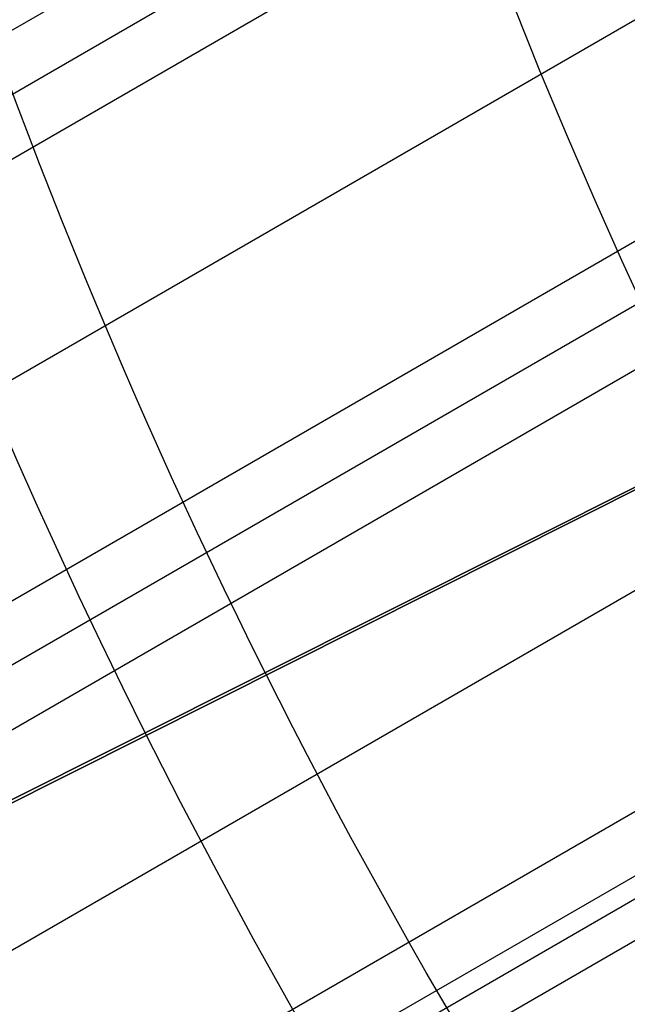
# Model space of a CAD drawing. Extents: x 12963 to 14406, y -2067 to -815.
# Tile 15 of 68: x 13607 to 13616, y -1656 to -1642. Entities that reach past the tile are written whole.
import ezdxf

# ---------------------------------------------------------------- set-up
doc = ezdxf.new("R2010")
doc.units = 0
doc.layers.get('0').update_dxf_attribs({"linetype": 'CONTINUOUS'})
doc.layers.add('COLOR', color=7, linetype='CONTINUOUS')
doc.layers.add('LUZ', color=7, linetype='CONTINUOUS')

msp = doc.modelspace()

# ---------------------------------------------------------------- linework, layer by layer
for p, q in [((12984.38630874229, -2002.227331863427, 67.80607473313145), (13630.42211077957, -1629.238387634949, 67.80607473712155)), ((13630.61463871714, -1630.023996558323, 67.38313125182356), (12984.77461936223, -2002.899905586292, 67.38313125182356)), ((12985.16292998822, -2003.572479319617, 66.9601877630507), (13630.81951963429, -1630.802473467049, 66.96018776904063)), ((13631.65207096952, -1633.392654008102, 66.58985451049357), (12986.49264888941, -2005.875620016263, 66.58985451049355)), ((12987.82236779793, -2008.178760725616, 66.21952125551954), (13632.60132314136, -1635.915457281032, 66.2195212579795)), ((13632.89248597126, -1636.644119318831, 65.79657777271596), (12988.21067841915, -2008.85133445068, 65.79657777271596)), ((12988.59898904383, -2009.523908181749, 65.37363428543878), (13633.19513105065, -1637.366152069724, 65.37363428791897)), ((13634.32987552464, -1639.781861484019, 65.00330101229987), (12989.92870802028, -2011.827049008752, 65.00330101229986)), ((12991.25842685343, -2014.130189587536, 64.6329677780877), (13623.87367313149, -1648.889606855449, 64.63296777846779)), ((13624.18735142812, -1649.60526957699, 64.2100242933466), (12991.64673747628, -2014.802763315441, 64.2100242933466)), ((12991.78452435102, -2015.041417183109, 65.95536495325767), (13624.32076172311, -1649.846450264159, 65.95536495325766)), ((12992.03504809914, -2015.475337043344, 63.7870808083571), (13624.75135109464, -1650.176409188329, 63.78708080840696))]:
    msp.add_line(p, q)
at = {"extrusion": (0.1124755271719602, -0.1948133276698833, 0.9743700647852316)}
msp.add_lwpolyline([(11008.45104910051, -7951.644673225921), (11007.92997948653, -7951.949464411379), (11007.41085982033, -7952.259114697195), (11006.89375337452, -7952.573606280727), (11006.37872325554, -7952.892920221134), (11005.86583237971, -7953.217036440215), (11005.35514344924, -7953.545933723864), (11004.8467189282, -7953.879589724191), (11004.34062101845, -7954.217980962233), (11003.83691163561, -7954.561082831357), (11003.33565238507, -7954.908869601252), (11002.83690453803, -7955.2613144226), (11002.34072900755, -7955.618389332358), (11001.8471863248, -7955.980065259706), (11001.35633661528, -7956.346312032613), (11000.86823957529, -7956.717098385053), (11000.38295444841, -7957.092391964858), (10999.90054000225, -7957.472159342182), (10999.42105450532, -7957.856366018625), (10998.9445557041, -7958.244976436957), (10998.47110080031, -7958.637953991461), (10998.00074642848, -7959.035261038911), (10997.53354863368, -7959.436858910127), (10997.0695628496, -7959.84270792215), (10996.60884387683, -7960.252767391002), (10996.15144586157, -7960.666995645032), (10995.6974222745, -7961.085350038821), (10995.24682589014, -7961.507786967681), (10994.79970876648, -7961.934261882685), (10994.35612222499, -7962.364729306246), (10993.91611683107, -7962.799142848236), (10993.4797423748, -7963.237455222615), (10993.04704785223, -7963.679618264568), (10992.61808144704, -7964.12558294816), (10992.19289051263, -7964.575299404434), (10991.77152155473, -7965.028716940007), (10991.35402021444, -7965.485784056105), (10990.94043125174, -7965.946448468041), (10990.5307985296, -7966.410657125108), (10990.12516499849, -7966.878356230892), (10989.72357268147, -7967.349491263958), (10989.32606265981, -7967.824006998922), (10988.93267505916, -7968.301847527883), (10988.54344903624, -7968.782956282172), (10988.15842276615, -7969.267276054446), (10987.7776334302, -7969.754749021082), (10987.40111720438, -7970.245316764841), (10987.02890924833, -7970.738920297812), (10986.66104369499, -7971.235500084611), (10986.29755364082, -7971.734996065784), (10985.93847113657, -7972.237347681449), (10985.5838271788, -7972.742493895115), (10985.23365170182, -7973.250373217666), (10984.88797357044, -7973.760923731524), (10984.54682057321, -7974.274083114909), (10984.21021941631, -7974.78978866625), (10983.87819571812, -7975.307977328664), (10983.55077400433, -7975.828585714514), (10983.22797770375, -7976.351550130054), (10982.90982914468, -7976.876806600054), (10982.59634955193, -7977.404290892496), (10982.28755904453, -7977.93393854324), (10981.98347663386, -7978.465684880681), (10981.68412022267, -7978.999465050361), (10981.38950660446, -7979.535214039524), (10981.09965146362, -7980.072866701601), (10980.81456937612, -7980.612357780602), (10980.53427381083, -7981.153621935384), (10980.25877713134, -7981.696593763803), (10979.9880905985, -7982.241207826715), (10979.72222437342, -7982.787398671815), (10979.46118752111, -7983.3351008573), (10979.20498801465, -7983.884248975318), (10978.95363273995, -7984.434777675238), (10978.70712750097, -7984.98662168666), (10978.46547702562, -7985.539715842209), (10978.22868497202, -7986.093995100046), (10977.99675393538, -7986.649394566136), (10977.76968545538, -7987.205849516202), (10977.54748002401, -7987.763295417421), (10977.33013709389, -7988.321667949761), (10977.11765508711, -7988.880903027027), (10976.91003140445, -7989.440936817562), (10976.70726243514, -7990.001705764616), (10976.50934356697, -7990.563146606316), (10976.31626919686, -7991.125196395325), (10976.12803274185, -7991.687792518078), (10975.94462665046, -7992.250872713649), (10975.76604241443, -7992.814375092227), (10975.59227058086, -7993.378238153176), (10975.42330076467, -7993.942400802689), (10975.25912166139, -7994.506802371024), (10975.09972106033, -7995.071382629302), (10974.94508585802, -7995.636081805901), (10974.79520207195, -7996.200840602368), (10974.6500548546, -7996.765600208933), (10974.50962850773, -7997.33030231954), (10974.37390649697, -7997.89488914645), (10974.24287146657, -7998.459303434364), (10974.11650525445, -7999.023488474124), (10973.99478890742, -7999.587388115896), (10973.8777026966, -8000.150946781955), (10973.76522613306, -8000.714109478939), (10973.65733798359, -8001.276821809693), (10973.55401628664, -8001.839029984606), (10973.45523836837, -8002.400680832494), (10973.36098085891, -8002.961721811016), (10973.27121970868, -8003.522101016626), (10973.18593020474, -8004.081767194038), (10973.10508698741, -8004.640669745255), (10973.02866406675, -8005.198758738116), (10972.95663483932, -8005.755984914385), (10972.88897210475, -8006.312299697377), (10972.82564808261, -8006.867655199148), (10972.76663442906, -8007.422004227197), (10972.71190225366, -8007.975300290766), (10972.66142213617, -8008.527497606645), (10972.61516414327, -8009.078551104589), (10972.57309784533, -8009.628416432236), (10972.53519233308, -8010.177049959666), (10972.50141623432, -8010.724408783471), (10972.47173773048, -8011.270450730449), (10972.44612457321, -8011.815134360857), (10972.42454410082, -8012.358418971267), (10972.40696325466, -8012.900264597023), (10972.39334859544, -8013.440632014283), (10972.38366631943, -8013.979482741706), (10972.37788227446, -8014.516779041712), (10972.375961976, -8015.052483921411)], dxfattribs=at)
at = {"extrusion": (0.1124755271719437, -0.1948133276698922, 0.9743700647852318)}
msp.add_lwpolyline([(10970.07596197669, -8015.052483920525), (10970.0777547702, -8014.526545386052), (10970.08315371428, -8013.999119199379), (10970.09218945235, -8013.47023816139), (10970.1048923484, -8012.939935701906), (10970.12129247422, -8012.408245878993), (10970.14141959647, -8011.875203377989), (10970.16530316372, -8011.340843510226), (10970.19297229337, -8010.805202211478), (10970.22445575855, -8010.268316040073), (10970.25978197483, -8009.730222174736), (10970.29897898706, -8009.190958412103), (10970.34207445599, -8008.650563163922), (10970.38909564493, -8008.109075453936), (10970.44006940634, -8007.566534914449), (10970.49502216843, -8007.022981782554), (10970.55397992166, -8006.478456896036), (10970.61696820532, -8005.93300168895), (10970.68401209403, -8005.386658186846), (10970.75513618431, -8004.839469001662), (10970.83036458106, -8004.291477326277), (10970.90972088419, -8003.742726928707), (10970.99322817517, -8003.193262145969), (10971.08090900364, -8002.643127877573), (10971.17278537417, -8002.092369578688), (10971.26887873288, -8001.541033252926), (10971.36920995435, -8000.989165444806), (10971.47379932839, -8000.436813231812), (10971.58266654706, -7999.884024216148), (10971.69583069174, -7999.3308465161), (10971.81331022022, -7998.777328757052), (10971.93512295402, -7998.223520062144), (10972.0612860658, -7997.66947004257), (10972.19181606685, -7997.115228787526), (10972.32672879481, -7996.560846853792), (10972.46603940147, -7996.006375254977), (10972.60976234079, -7995.451865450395), (10972.75791135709, -7994.897369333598), (10972.91049947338, -7994.342939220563), (10973.06753897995, -7993.78862783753), (10973.22904142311, -7993.234488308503), (10973.39501759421, -7992.680574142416), (10973.56547751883, -7992.126939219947), (10973.74043044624, -7991.573637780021), (10973.91988483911, -7991.020724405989), (10974.10384836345, -7990.468254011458), (10974.29232787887, -7989.916281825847), (10974.48532942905, -7989.364863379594), (10974.68285823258, -7988.814054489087), (10974.88491867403, -7988.26391124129), (10975.09151429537, -7987.714489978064), (10975.30264778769, -7987.165847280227), (10975.51832098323, -7986.618039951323), (10975.73853484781, -7986.071125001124), (10975.96328947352, -7985.525159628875), (10976.19258407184, -7984.980201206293), (10976.42641696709, -7984.436307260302), (10976.66478559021, -7983.893535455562), (10976.90768647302, -7983.351943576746), (10977.15511524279, -7982.81158951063), (10977.40706661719, -7982.272531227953), (10977.66353439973, -7981.734826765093), (10977.92451147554, -7981.19853420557), (10978.18998980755, -7980.663711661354), (10978.45996043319, -7980.130417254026), (10978.73441346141, -7979.598709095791), (10979.01333807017, -7979.068645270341), (10979.29672250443, -7978.540283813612), (10979.5845540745, -7978.013682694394), (10979.87681915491, -7977.488899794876), (10980.17350318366, -7976.965992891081), (10980.474590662, -7976.445019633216), (10980.78006515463, -7975.926037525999), (10981.0899092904, -7975.409103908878), (10981.40410476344, -7974.894275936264), (10981.72263233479, -7974.381610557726), (10982.04547183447, -7973.871164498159), (10982.37260216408, -7973.362994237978), (10982.70400129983, -7972.857155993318), (10983.03964629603, -7972.353705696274), (10983.37951328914, -7971.852698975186), (10983.72357750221, -7971.354191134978), (10984.07181324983, -7970.858237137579), (10984.42419394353, -7970.364891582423), (10984.78069209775, -7969.874208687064), (10985.14127933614, -7969.386242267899), (10985.50592639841, -7968.901045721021), (10985.87460314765, -7968.418672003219), (10986.24727857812, -7967.939173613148), (10986.6239208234, -7967.462602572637), (10987.00449716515, -7966.989010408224), (10987.38897404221, -7966.518448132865), (10987.77731706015, -7966.050966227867), (10988.16949100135, -7965.586614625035), (10988.56545983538, -7965.125442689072), (10988.96518672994, -7964.667499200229), (10989.3686340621, -7964.212832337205), (10989.77576343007, -7963.761489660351), (10990.18653566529, -7963.313518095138), (10990.60091084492, -7962.868963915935), (10991.0188483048, -7962.427872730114), (10991.4403066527, -7961.99028946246), (10991.86524378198, -7961.556258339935), (10992.29361688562, -7961.125822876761), (10992.72538247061, -7960.699025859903), (10993.16049637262, -7960.27590933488), (10993.59891377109, -7959.856514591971), (10994.04058920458, -7959.440882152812), (10994.48547658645, -7959.029051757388), (10994.93352922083, -7958.621062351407), (10995.3846998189, -7958.216952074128), (10995.83894051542, -7957.81675824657), (10996.29620288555, -7957.420517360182), (10996.75643796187, -7957.028265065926), (10997.2195962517, -7956.640036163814), (10997.68562775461, -7956.255864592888), (10998.15448198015, -7955.875783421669), (10998.62610796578, -7955.499824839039), (10999.10045429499, -7955.128020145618), (10999.5774691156, -7954.760399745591), (11000.0571001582, -7954.396993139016), (11000.53929475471, -7954.037828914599), (11001.02399985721, -7953.68293474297), (11001.51116205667, -7953.332337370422), (11002.000727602, -7952.986062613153), (11002.49264241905, -7952.644135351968), (11002.98685212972, -7952.306579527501), (11003.4833020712, -7951.973418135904), (11003.98193731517, -7951.644673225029)], dxfattribs=at)
at = {"extrusion": (0.112475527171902, -0.1948133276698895, 0.9743700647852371)}
msp.add_lwpolyline([(10972.37596197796, -8013.773593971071), (10972.37776119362, -8013.255053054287), (10972.38317984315, -8012.735019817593), (10972.39224922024, -8012.213527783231), (10972.4050003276, -8011.690611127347), (10972.42146386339, -8011.166304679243), (10972.44167020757, -8010.640643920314), (10972.46564940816, -8010.113664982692), (10972.4934311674, -8009.585404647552), (10972.52504482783, -8009.055900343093), (10972.56051935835, -8008.525190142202), (10972.59988334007, -8007.993312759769), (10972.64316495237, -8007.460307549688), (10972.69039195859, -8006.926214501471), (10972.74159169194, -8006.391074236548), (10972.79679104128, -8005.854928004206), (10972.85601643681, -8005.317817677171), (10972.91929383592, -8004.779785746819), (10972.98664870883, -8004.240875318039), (10973.05810602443, -8003.701130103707), (10973.13369023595, -8003.160594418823), (10973.21342526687, -8002.61931317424), (10973.2973344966, -8002.077331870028), (10973.38544074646, -8001.534696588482), (10973.47776626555, -8000.991453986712), (10973.57433271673, -8000.447651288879), (10973.67516116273, -7999.903336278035), (10973.78027205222, -7999.358557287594), (10973.88968520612, -7998.813363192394), (10974.00341980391, -7998.267803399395), (10974.12149437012, -7997.721927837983), (10974.24392676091, -7997.175786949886), (10974.37073415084, -7996.629431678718), (10974.5019330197, -7996.082913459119), (10974.63753913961, -7995.536284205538), (10974.77756756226, -7994.989596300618), (10974.92203260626, -7994.442902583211), (10975.0709478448, -7993.896256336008), (10975.22432609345, -7993.349711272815), (10975.38217939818, -7992.803321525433), (10975.54451902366, -7992.257141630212), (10975.71135544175, -7991.711226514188), (10975.88269832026, -7991.165631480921), (10976.05855651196, -7990.620412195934), (10976.23893804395, -7990.075624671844), (10976.42385010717, -7989.531325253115), (10976.61329904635, -7988.987570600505), (10976.80729035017, -7988.444417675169), (10977.0058286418, -7987.901923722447), (10977.20891766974, -7987.360146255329), (10977.416560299, -7986.819143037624), (10977.62875850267, -7986.278972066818), (10977.84551335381, -7985.739691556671), (10978.06682501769, -7985.201359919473), (10978.2926927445, -7984.664035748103), (10978.52311486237, -7984.127777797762), (10978.75808877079, -7983.592644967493), (10978.99761093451, -7983.058696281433), (10979.24167687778, -7982.525990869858), (10979.49028117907, -7981.994587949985), (10979.74341746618, -7981.464546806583), (10980.0010784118, -7980.935926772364), (10980.26325572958, -7980.40878720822), (10980.52994017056, -7979.883187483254), (10980.80112152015, -7979.359186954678), (10981.0767885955, -7978.836844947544), (10981.3569292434, -7978.316220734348), (10981.64153033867, -7977.797373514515), (10981.93057778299, -7977.280362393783), (10982.22405650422, -7976.765246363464), (10982.5219504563, -7976.252084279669), (10982.8242426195, -7975.740934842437), (10983.13091500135, -7975.231856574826), (10983.44194863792, -7974.72490780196), (10983.75732359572, -7974.22014663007), (10984.07701897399, -7973.71763092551), (10984.40101290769, -7973.217418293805), (10984.72928257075, -7972.719566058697), (10985.0618041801, -7972.224131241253), (10985.39855299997, -7971.731170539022), (10985.73950334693, -7971.240740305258), (10986.08462859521, -7970.752896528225), (10986.43390118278, -7970.267694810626), (10986.78729261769, -7969.785190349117), (10987.1447734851, -7969.305437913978), (10987.50631345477, -7968.82849182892), (10987.87188128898, -7968.354405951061), (10988.24144485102, -7967.883233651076), (10988.61497111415, -7967.415027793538), (10988.99242617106, -7966.949840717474), (10989.3737752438, -7966.487724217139), (10989.75898269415, -7966.028729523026), (10990.14801203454, -7965.572907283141), (10990.54082593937, -7965.120307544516), (10990.93738625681, -7964.670979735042), (10991.33765402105, -7964.224972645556), (10991.74158946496, -7963.782334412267), (10992.14915203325, -7963.343112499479), (10992.56030039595, -7962.90735368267), (10992.97499246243, -7962.475104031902), (10993.39318539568, -7962.046408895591), (10993.81483562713, -7961.621312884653), (10994.23989887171, -7961.19985985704), (10994.66833014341, -7960.782092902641), (10995.10008377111, -7960.368054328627), (10995.53511341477, -7959.957785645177), (10995.97337208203, -7959.551327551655), (10996.41481214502, -7959.1487199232), (10996.85938535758, -7958.750001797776), (10997.30704287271, -7958.355211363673), (10997.75773526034, -7957.964385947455), (10998.21141252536, -7957.577562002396), (10998.66802412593, -7957.194775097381), (10999.12751899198, -7956.816059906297), (10999.589845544, -7956.441450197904), (11000.05495171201, -7956.070978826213), (11000.52278495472, -7955.704677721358), (11000.99329227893, -7955.342577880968), (11001.46642025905, -7954.984709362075), (11001.94211505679, -7954.6311012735), (11002.42032244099, -7954.281781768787), (11002.90098780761, -7953.936778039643), (11003.38405619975, -7953.596116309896), (11003.86947232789, -7953.259821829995), (11004.3571805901, -7952.927918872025), (11004.84712509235, -7952.600430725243), (11005.33924966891, -7952.277379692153), (11005.83349790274, -7951.958787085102), (11006.32981314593, -7951.644673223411)], dxfattribs=at)
at = {"extrusion": (0.1124755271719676, -0.1948133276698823, 0.9743700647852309)}
msp.add_lwpolyline([(11002.09000318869, -7951.644673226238), (11001.61458836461, -7951.979790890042), (11001.14142489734, -7952.318982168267), (11000.67056193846, -7952.662223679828), (11000.20204834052, -7953.009491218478), (10999.73593264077, -7953.360759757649), (10999.27226304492, -7953.716003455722), (10998.81108741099, -7954.075195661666), (10998.35245323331, -7954.438308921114), (10997.89640762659, -7954.805314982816), (10997.44299731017, -7955.176184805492), (10996.99226859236, -7955.550888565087), (10996.54426735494, -7955.9293956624), (10996.09903903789, -7956.311674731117), (10995.65662862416, -7956.697693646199), (10995.21708062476, -7957.087419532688), (10994.78043906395, -7957.48081877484), (10994.34674746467, -7957.877857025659), (10993.91604883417, -7958.278499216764), (10993.48838564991, -7958.682709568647), (10993.06379984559, -7959.090451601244), (10992.64233279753, -7959.501688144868), (10992.22402531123, -7959.916381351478), (10991.80891760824, -7960.33449270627), (10991.39704931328, -7960.755983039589), (10990.98845944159, -7961.180812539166), (10990.58318638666, -7961.608940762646), (10990.18126790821, -7962.040326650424), (10989.78274112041, -7962.474928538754), (10989.38764248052, -7962.912704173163), (10988.9960077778, -7963.353610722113), (10988.6078721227, -7963.797604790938), (10988.22326993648, -7964.244642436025), (10987.84223494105, -7964.694679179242), (10987.46480014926, -7965.14767002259), (10987.09099785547, -7965.603569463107), (10986.72085962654, -7966.062331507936), (10986.35441629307, -7966.523909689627), (10985.99169794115, -7966.988257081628), (10985.63273390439, -7967.455326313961), (10985.27755275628, -7967.925069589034), (10984.92618230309, -7968.397438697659), (10984.57864957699, -7968.872385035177), (10984.2349808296, -7969.349859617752), (10983.89520152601, -7969.829813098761), (10983.55933633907, -7970.312195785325), (10983.22740914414, -7970.796957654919), (10982.89944301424, -7971.284048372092), (10982.57546021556, -7971.773417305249), (10982.25548220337, -7972.265013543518), (10981.93952961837, -7972.758785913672), (10981.62762228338, -7973.254682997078), (10981.31977920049, -7973.752653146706), (10981.01601854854, -7974.252644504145), (10980.71635768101, -7974.754605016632), (10980.42081312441, -7975.258482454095), (10980.12940057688, -7975.764224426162), (10979.84213490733, -7976.271778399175), (10979.55903015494, -7976.781091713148), (10979.28009952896, -7977.292111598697), (10979.00535540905, -7977.804785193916), (10978.73480934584, -7978.319059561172), (10978.46847206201, -7978.834881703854), (10978.20635345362, -7979.352198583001), (10977.94846259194, -7979.870957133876), (10977.69480772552, -7980.391104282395), (10977.44539628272, -7980.912586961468), (10977.20023487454, -7981.435352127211), (10976.95932929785, -7981.959346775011), (10976.72268453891, -7982.484517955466), (10976.49030477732, -7983.010812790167), (10976.26219339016, -7983.53817848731), (10976.03835295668, -7984.066562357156), (10975.81878526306, -7984.595911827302), (10975.60349130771, -7985.126174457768), (10975.39247130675, -7985.657297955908), (10975.18572469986, -7986.189230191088), (10974.98325015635, -7986.721919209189), (10974.78504558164, -7987.255313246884), (10974.59110812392, -7987.789360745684), (10974.40143418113, -7988.324010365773), (10974.21601940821, -7988.859210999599), (10974.03485872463, -7989.39491178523), (10973.85794632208, -7989.931062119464), (10973.68527567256, -7990.467611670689), (10973.51683953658, -7991.004510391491), (10973.35262997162, -7991.541708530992), (10973.19263834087, -7992.079156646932), (10973.03685532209, -7992.616805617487), (10972.88527091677, -7993.154606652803), (10972.73787445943, -7993.692511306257), (10972.59465462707, -7994.230471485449), (10972.45559944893, -7994.768439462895), (10972.3206963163, -7995.306367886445), (10972.18993199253, -7995.844209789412), (10972.06329262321, -7996.381918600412), (10971.94076374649, -7996.919448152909), (10971.82233030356, -7997.456752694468), (10971.70797664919, -7997.99378689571), (10971.59768656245, -7998.530505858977), (10971.49144325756, -7999.066865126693), (10971.3892293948, -7999.602820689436), (10971.29102709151, -8000.138328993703), (10971.19681793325, -8000.673346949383), (10971.10658298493, -8001.207831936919), (10971.02030280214, -8001.741741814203), (10970.93795744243, -8002.275034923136), (10970.85952647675, -8002.807670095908), (10970.78498900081, -8003.339606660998), (10970.71432364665, -8003.870804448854), (10970.64750859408, -8004.401223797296), (10970.58452158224, -8004.930825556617), (10970.52533992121, -8005.459571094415), (10970.46994050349, -8005.987422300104), (10970.41829981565, -8006.514341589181), (10970.3703939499, -8007.04029190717), (10970.32619861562, -8007.565236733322), (10970.28568915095, -8008.089140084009), (10970.2488405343, -8008.611966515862), (10970.21562739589, -8009.133681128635), (10970.18602402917, -8009.654249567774), (10970.1600044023, -8010.173638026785), (10970.13754216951, -8010.691813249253), (10970.11861068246, -8011.208742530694), (10970.10318300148, -8011.724393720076), (10970.09123190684, -8012.238735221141), (10970.08272990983, -8012.751735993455), (10970.07764926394, -8013.263365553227), (10970.07596197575, -8013.773593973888)], dxfattribs=at)
at = {"extrusion": (0, 0, -1)}
for centre, radius, start, end in [((-13684.04743158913, -1614.828569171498, -259.6250029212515), 65.00000000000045, 329.9999999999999, 149.9999999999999), ((-13684.04743158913, -1614.828569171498, -89.37470231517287), 70.9424557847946, 330.0000000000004, 150.0000000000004), ((-13684.04743158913, -1614.828569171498, -46.50000292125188), 70.9424557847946, 330.0000000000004, 150.0000000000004)]:
    msp.add_arc(centre, radius, start, end, dxfattribs=at)
for centre, radius, start, end in [((13684.04743158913, -1614.828569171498, 89.37470231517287), 73.2424557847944, 29.99999999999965, 209.9999999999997), ((13684.04743163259, -1614.828569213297, 88.63012703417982), 71.44457953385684, 30.00000004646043, 209.9999999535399), ((13684.04743158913, -1614.828569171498, 89.05580518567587), 71.21139006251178, 29.99999999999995, 210.0000000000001)]:
    msp.add_arc(centre, radius, start, end)
at = {"layer": 'COLOR'}
for p, q in [((13629.43097025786, -1642.200443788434, 26.2000005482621), (13550.83991502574, -1681.587522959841, -11.26917579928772)), ((13547.80734433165, -1683.107340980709, -10.54089386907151), (13616.9966717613, -1648.432077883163, 22.44590218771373))]:
    msp.add_line(p, q, dxfattribs=at)
at = {"layer": 'COLOR', "extrusion": (0, 0, -1)}
for centre, radius, start, end in [((-13684.04743872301, -1614.828586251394, 10.54089386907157), 152.392098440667, 333.3815781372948, 153.3815781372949), ((-13684.04743872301, -1614.828586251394, -18.68835025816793), 83.81579491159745, 333.3815781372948, 153.3815781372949), ((-13684.04743872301, -1614.828586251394, 10.54089386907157), 152.3920984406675, 153.3815781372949, 333.3815781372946), ((-13684.04743872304, -1614.828586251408, -22.44590218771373), 75.0000000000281, 333.3815781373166, 63.38157813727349), ((-13684.04743872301, -1614.828586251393, -43.50000292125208), 75.00000000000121, 243.3815781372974, 63.38157813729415), ((-13684.04743872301, -1614.828586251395, -32.97295255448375), 74.9999999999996, 243.3815781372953, 63.38157813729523), ((-13684.047438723, -1614.828586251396, -43.50000292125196), 73.0000000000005, 243.3815781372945, 63.38157813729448), ((-13684.047438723, -1614.828586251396, -43.50000292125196), 73.0000000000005, 243.3815781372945, 63.38157813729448), ((-13684.04743872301, -1614.828586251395, -33.39918206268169), 72.99999999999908, 243.3815781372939, 63.38157813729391), ((-13684.04743872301, -1614.828586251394, -18.68835025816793), 83.81579491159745, 153.3815781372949, 333.3815781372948), ((-13684.04743872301, -1614.828586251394, -17.30945272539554), 81.95014076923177, 333.3815781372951, 352.6180923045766), ((-13684.04743872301, -1614.828586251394, -17.30945272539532), 81.95014076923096, 314.1450398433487, 333.3815781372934)]:
    msp.add_arc(centre, radius, start, end, dxfattribs=at)
at = {"layer": 'COLOR'}
for centre, radius, start, end in [((13684.04743872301, -1614.828586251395, -35.79999945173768), 153, 26.61842186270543, 206.618421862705), ((13684.04743872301, -1614.828586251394, -11.46081713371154), 152.9999999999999, 26.61842186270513, 206.6184218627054), ((13684.04743872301, -1614.828586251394, -23.63040829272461), 153.0000000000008, 26.61842186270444, 206.6184218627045), ((13684.047438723, -1614.828586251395, -10.90949982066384), 152.8342956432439, 26.61842186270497, 206.6184218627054), ((13684.04743872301, -1614.828586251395, -35.79999945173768), 150, 26.61842186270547, 206.618421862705), ((13684.04743872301, -1614.828586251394, -11.46081713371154), 153, 206.6184218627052, 26.6184218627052), ((13684.04743872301, -1614.828586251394, -35.79999945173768), 153, 206.6184218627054, 26.61842186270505), ((13684.04743872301, -1614.828586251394, -23.63040829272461), 153.0000000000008, 206.618421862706, 26.61842186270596), ((13684.047438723, -1614.828586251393, -10.90949982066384), 152.8342956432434, 206.6184218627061, 26.61842186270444), ((13684.04743872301, -1614.828586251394, -35.79999945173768), 150, 206.6184218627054, 26.61842186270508), ((13684.047438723, -1614.828586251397, 23.29836120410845), 72.9999999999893, 163.2050881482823, 205.0266806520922)]:
    msp.add_arc(centre, radius, start, end, dxfattribs=at)
at = {"layer": 'LUZ'}
for p, q in [((13550.15532189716, -1682.007013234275, -31.04999945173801), (13817.93955554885, -1547.650159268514, -31.04999945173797)), ((13817.93955554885, -1547.650159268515, -32.54999945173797), (13550.15532189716, -1682.007013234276, -32.549999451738))]:
    msp.add_line(p, q, dxfattribs=at)

doc.saveas('drawing.dxf')
